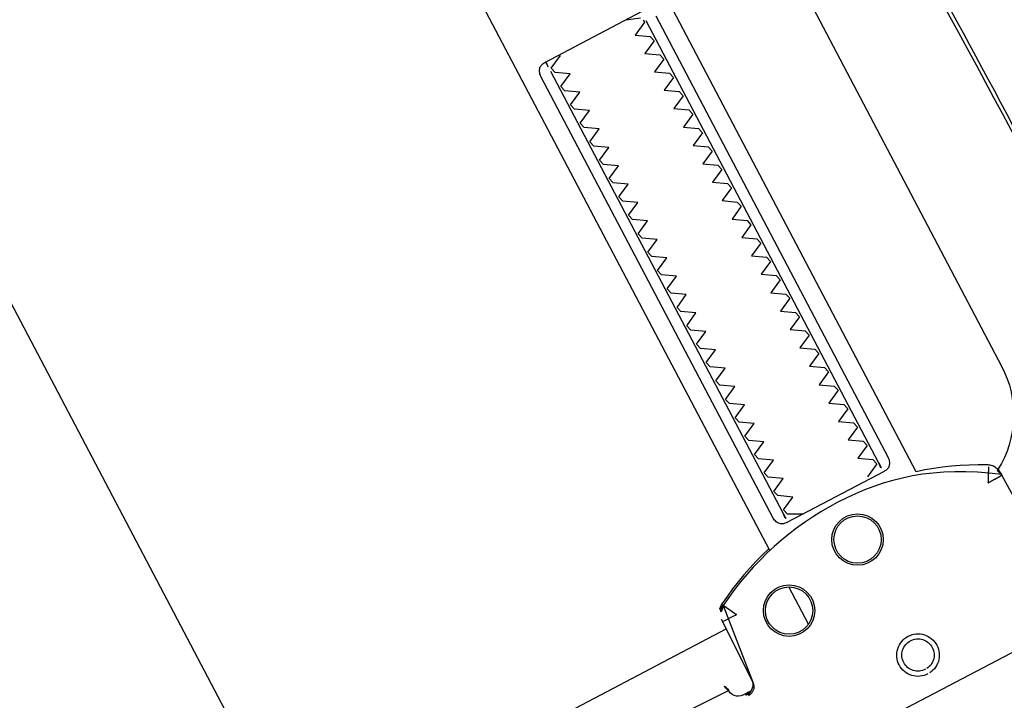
# Model space of a CAD drawing. Header units: metres. Extents: x 7408630 to 7411134, y 5569633 to 5570339.
# Tile 245 of 256: x 7410509.0939 to 7410509.1886, y 5569912.597 to 5569912.6625. Entities that reach past the tile are written whole.
import ezdxf
from ezdxf.enums import TextEntityAlignment as Align

# ---------------------------------------------------------------- set-up
doc = ezdxf.new("R2010")
doc.units = ezdxf.units.M
doc.header["$MEASUREMENT"] = 0
doc.layers.add('0-wypos-sanitarne', color=1, linetype='Continuous')
doc.layers.add('OPIS POM NOWE', color=140, linetype='Continuous', lineweight=5)
doc.layers.add('Opis_pom', color=9, linetype='Continuous', lineweight=18)
doc.styles.add('ARIAL', font='tahoma.ttf')

# ---------------------------------------------------------------- blocks, each defined once
blk = doc.blocks.new('99400_TOP')
for points in [[(-0.1983898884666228, 0.1645455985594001), (-0.1114795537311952, 0.1643710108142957)], [(-0.1647880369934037, 0.1486506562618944), (-0.164660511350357, 0.1552012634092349), (-0.1646448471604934, 0.1553591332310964), (-0.1646041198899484, 0.1555131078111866), (-0.1645396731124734, 0.1556586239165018), (-0.1644527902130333, 0.1557919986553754), (-0.1643460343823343, 0.1559099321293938), (-0.1642220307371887, 0.1560092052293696), (-0.1640844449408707, 0.1560873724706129), (-0.1639383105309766, 0.1561421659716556), (-0.1634844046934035, 0.1562238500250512), (-0.1638005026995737, 0.1562264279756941), (-0.1639513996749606, 0.1562276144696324)], [(-0.1719983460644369, 0.1529731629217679), (-0.1719983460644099, 0.1489248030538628)], [(0.1649285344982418, 0.1496802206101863), (-0.1647679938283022, 0.1496802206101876)], [(-0.1719983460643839, 0.1449742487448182), (-0.1719983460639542, 0.080358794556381)], [(-0.1862447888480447, 0.09435893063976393), (-0.186244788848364, 0.1423589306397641), (-0.1862393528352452, 0.1424736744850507), (-0.1862231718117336, 0.1425883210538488), (-0.1861964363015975, 0.1426995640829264), (-0.1861594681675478, 0.1428042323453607), (-0.1861137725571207, 0.1429001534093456), (-0.1860614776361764, 0.1429856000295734), (-0.1860041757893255, 0.143059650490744), (-0.1859406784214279, 0.143125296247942), (-0.1858713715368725, 0.1431828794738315), (-0.1857969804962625, 0.1432322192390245), (-0.1857182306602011, 0.1432731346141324), (-0.1856358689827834, 0.1433055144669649), (-0.1855508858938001, 0.1433297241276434), (-0.1854644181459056, 0.1433463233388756), (-0.1853776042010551, 0.1433558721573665), (-0.185291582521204, 0.1433589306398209), (-0.1747085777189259, 0.1433589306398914), (-0.174622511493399, 0.1433558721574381), (-0.1745356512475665, 0.1433463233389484), (-0.174449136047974, 0.1433297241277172), (-0.1743641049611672, 0.14330551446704), (-0.1742816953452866, 0.1432731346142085), (-0.174202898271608, 0.1432322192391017), (-0.1741284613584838, 0.1431828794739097), (-0.1740591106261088, 0.143125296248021), (-0.1739955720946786, 0.1430596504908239), (-0.173938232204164, 0.1429856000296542), (-0.1738859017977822, 0.1429001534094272), (-0.1738401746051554, 0.1428042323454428), (-0.1738031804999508, 0.1426995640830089), (-0.1737764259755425, 0.1425883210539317), (-0.173760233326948, 0.1424736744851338), (-0.1737547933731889, 0.1423589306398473), (-0.1737547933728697, 0.09435893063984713), (-0.1737602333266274, 0.09424418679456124), (-0.1737764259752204, 0.09412954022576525), (-0.1738031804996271, 0.094018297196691), (-0.1738401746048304, 0.0939136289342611), (-0.173885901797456, 0.09381770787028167), (-0.1739382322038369, 0.09373226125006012), (-0.1739955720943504, 0.09365821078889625), (-0.1740591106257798, 0.09359256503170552), (-0.1741284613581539, 0.09353498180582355), (-0.1742028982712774, 0.09348564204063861), (-0.1742816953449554, 0.09344472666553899), (-0.1743641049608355, 0.09341234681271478), (-0.174449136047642, 0.09338813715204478), (-0.1745356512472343, 0.09337153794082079), (-0.1746225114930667, 0.09336198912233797), (-0.1747085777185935, 0.09335893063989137), (-0.185291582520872, 0.09335893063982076)], [(-0.1851997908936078, 0.142358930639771), (-0.1851997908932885, 0.09435893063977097)], [(-0.1747997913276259, 0.09435893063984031), (-0.1747997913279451, 0.1423589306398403)], [(-0.1184726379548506, 0.0496799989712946), (-0.1184726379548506, 0.1396802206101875), (0.1115273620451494, 0.1396802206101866), (0.1115273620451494, 0.0496799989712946)]]:
    blk.add_lwpolyline(points)
for points in [[(-0.1641244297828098, 0.1560676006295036), (-0.1632375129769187, 0.1560658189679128), (-0.1630264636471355, 0.1560427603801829), (-0.1628247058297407, 0.1559755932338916), (-0.1626417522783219, 0.1558671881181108), (-0.1624858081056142, 0.1557226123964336), (-0.1623639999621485, 0.1555482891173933), (-0.1622817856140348, 0.1553521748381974), (-0.1622444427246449, 0.1551514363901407, 0.002298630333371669), (-0.162239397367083, 0.1550307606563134, 0.4045495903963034), (-0.1612418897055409, 0.1540618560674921), (-0.1114476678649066, 0.1539618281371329)], [(-0.1962293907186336, 0.1564445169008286), (-0.1958735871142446, 0.1563780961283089), (-0.1955493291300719, 0.1561689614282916), (-0.1953270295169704, 0.1558504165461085), (-0.1952327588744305, 0.1554960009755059), (-0.1951315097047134, 0.148940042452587), (-0.1951297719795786, 0.1488841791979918, 0.2653468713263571), (-0.1943525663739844, 0.1476160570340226, 0.1257108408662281), (-0.1799722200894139, 0.1439116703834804, 0.1257108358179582), (-0.1655771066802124, 0.147558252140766, 0.2695402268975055), (-0.1647941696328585, 0.1488467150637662), (-0.1646666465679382, 0.1553984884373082), (-0.1646377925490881, 0.1556180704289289), (-0.1645614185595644, 0.1558259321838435), (-0.1644411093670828, 0.1560118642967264), (-0.1642828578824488, 0.1561667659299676), (-0.1640943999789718, 0.1562830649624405), (-0.1638849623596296, 0.1563549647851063), (-0.1636772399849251, 0.1563790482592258)], [(-0.1599318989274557, 0.04967999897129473), (-0.1724831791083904, 0.04968022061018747, 0.4055189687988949), (-0.171998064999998, 0.05017999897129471), (-0.171998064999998, 0.05087999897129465, 0.414213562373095), (-0.172498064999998, 0.05137999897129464), (-0.187498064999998, 0.05137999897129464, 0.414213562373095), (-0.187998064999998, 0.05087999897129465), (-0.187998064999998, 0.05017999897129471, 0.4055189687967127), (-0.1875129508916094, 0.04968022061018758), (-0.18999847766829, 0.0496802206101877, -0.414213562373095), (-0.1999984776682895, 0.0596802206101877), (-0.1999984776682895, 0.1396802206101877, -0.2660007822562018), (-0.195061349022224, 0.1483038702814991)], [(-0.1951236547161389, 0.1486875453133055), (-0.1951065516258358, 0.1485035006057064), (-0.1950877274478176, 0.1484027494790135), (-0.1950613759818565, 0.1483024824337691), (-0.1950265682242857, 0.1482006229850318), (-0.1949829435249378, 0.1480980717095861), (-0.1949327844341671, 0.148000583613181), (-0.1948801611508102, 0.147913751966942), (-0.1948174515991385, 0.1478248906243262), (-0.1947473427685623, 0.1477395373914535), (-0.1946736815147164, 0.147662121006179), (-0.1945970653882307, 0.1475922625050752), (-0.1945138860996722, 0.1475262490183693), (-0.1944299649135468, 0.1474687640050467), (-0.1943397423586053, 0.1474156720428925), (-0.1935817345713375, 0.1470136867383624), (-0.1928125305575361, 0.1466335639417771), (-0.1920327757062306, 0.1462755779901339), (-0.1912431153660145, 0.1459400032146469), (-0.190444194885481, 0.1456271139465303), (-0.1896366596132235, 0.1453371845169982), (-0.1888211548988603, 0.1450704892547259), (-0.1879983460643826, 0.1448272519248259), (-0.1879983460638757, 0.06855893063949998, 0.414213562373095)], [(-0.1719983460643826, 0.144776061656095), (-0.1711654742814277, 0.1450166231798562), (-0.1703399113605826, 0.1452811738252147), (-0.1695223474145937, 0.1455694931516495), (-0.1687134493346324, 0.1458813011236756), (-0.1679138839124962, 0.1462163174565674), (-0.1671243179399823, 0.1465742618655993), (-0.1663454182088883, 0.1469548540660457), (-0.1655778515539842, 0.1473578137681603), (-0.1655709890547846, 0.1473615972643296, 0.2695461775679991), (-0.1647880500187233, 0.1486499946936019)], [(-0.1835254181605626, 0.09335893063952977, 0.1828355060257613), (-0.1836350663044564, 0.0934484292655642), (-0.1848524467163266, 0.09385575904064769, 0.05005514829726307)], [(-0.1849985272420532, 0.09411730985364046), (-0.1849985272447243, 0.09440021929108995, 0.05005512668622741), (-0.1848524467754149, 0.09466176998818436), (-0.1836350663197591, 0.0950690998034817, 0.71989698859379), (-0.1836350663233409, 0.09544842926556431), (-0.1848524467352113, 0.09585575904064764, 0.05005514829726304), (-0.1849985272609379, 0.09611730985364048), (-0.1849985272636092, 0.09640021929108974, 0.05005512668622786), (-0.1848524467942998, 0.09666176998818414), (-0.1836350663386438, 0.09706909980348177, 0.7198969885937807), (-0.1836350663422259, 0.09744842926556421), (-0.1848524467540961, 0.0978557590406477, 0.05005514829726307), (-0.1849985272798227, 0.09811730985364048), (-0.1849985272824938, 0.09840021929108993, 0.05005512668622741), (-0.1848524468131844, 0.09866176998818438), (-0.1836350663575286, 0.09906909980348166, 0.7198969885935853), (-0.1836350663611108, 0.0994484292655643), (-0.1848524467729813, 0.09985575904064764, 0.05005514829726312), (-0.1849985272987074, 0.1001173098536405), (-0.1849985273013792, 0.1004002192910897, 0.05005512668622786), (-0.1848524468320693, 0.1006617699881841), (-0.1836350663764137, 0.1010690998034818, 0.7198969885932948), (-0.1836350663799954, 0.1014484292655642), (-0.184852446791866, 0.1018557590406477, 0.05005514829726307), (-0.1849985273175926, 0.1021173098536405), (-0.1849985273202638, 0.1024002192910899, 0.05005512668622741), (-0.1848524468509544, 0.1026617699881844), (-0.1836350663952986, 0.1030690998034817, 0.71989698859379), (-0.1836350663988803, 0.1034484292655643), (-0.1848524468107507, 0.1038557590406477, 0.05005514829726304), (-0.1849985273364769, 0.1041173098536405), (-0.1849985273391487, 0.1044002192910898, 0.05005512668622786), (-0.1848524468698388, 0.1046617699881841), (-0.1836350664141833, 0.1050690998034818, 0.7198969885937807), (-0.1836350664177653, 0.1054484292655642), (-0.1848524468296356, 0.1058557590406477, 0.05005514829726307), (-0.1849985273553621, 0.1061173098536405), (-0.1849985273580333, 0.1064002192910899, 0.05005512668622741), (-0.1848524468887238, 0.1066617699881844), (-0.183635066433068, 0.1070690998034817, 0.7198969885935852), (-0.1836350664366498, 0.1074484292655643), (-0.1848524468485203, 0.1078557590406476, 0.05005514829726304), (-0.1849985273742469, 0.1081173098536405), (-0.1849985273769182, 0.1084002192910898, 0.05005512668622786), (-0.1848524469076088, 0.1086617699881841), (-0.1836350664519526, 0.1090690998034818, 0.7198969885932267), (-0.1836350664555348, 0.1094484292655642), (-0.184852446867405, 0.1098557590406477, 0.05005514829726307), (-0.1849985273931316, 0.1101173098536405), (-0.1849985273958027, 0.1104002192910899, 0.05005512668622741), (-0.1848524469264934, 0.1106617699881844), (-0.1836350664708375, 0.1110690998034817, 0.71989698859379), (-0.1836350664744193, 0.1114484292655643), (-0.1848524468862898, 0.1118557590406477, 0.05005514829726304), (-0.1849985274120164, 0.1121173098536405), (-0.1849985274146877, 0.1124002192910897, 0.05005512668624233), (-0.1848524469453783, 0.1126617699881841), (-0.1836350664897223, 0.1130690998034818, 0.7198969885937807), (-0.1836350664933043, 0.1134484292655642), (-0.1848524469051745, 0.1138557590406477, 0.05005514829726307), (-0.1849985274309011, 0.1141173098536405), (-0.1849985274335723, 0.1144002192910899, 0.05005512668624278), (-0.1848524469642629, 0.1146617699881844), (-0.183635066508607, 0.1150690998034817, 0.7198969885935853), (-0.1836350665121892, 0.1154484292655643), (-0.1848524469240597, 0.1158557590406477, 0.05005514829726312), (-0.1849985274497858, 0.1161173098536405), (-0.1849985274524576, 0.1164002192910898, 0.05005512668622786), (-0.1848524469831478, 0.1166617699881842), (-0.1836350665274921, 0.1170690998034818, 0.7198969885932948), (-0.1836350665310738, 0.1174484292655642), (-0.1848524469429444, 0.1178557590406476, 0.05005514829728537), (-0.1849985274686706, 0.1181173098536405), (-0.1849985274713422, 0.1184002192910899, 0.05005512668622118), (-0.1848524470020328, 0.1186617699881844), (-0.183635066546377, 0.1190690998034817, 0.71989698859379), (-0.1836350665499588, 0.1194484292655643), (-0.1848524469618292, 0.1198557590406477, 0.05005514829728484), (-0.1849985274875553, 0.1201173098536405), (-0.1849985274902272, 0.1204002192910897, 0.05005512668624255), (-0.1848524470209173, 0.1206617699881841), (-0.1836350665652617, 0.1210690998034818, 0.7198969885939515), (-0.1836350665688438, 0.1214484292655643), (-0.184852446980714, 0.1218557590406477, 0.05005514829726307), (-0.1849985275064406, 0.1221173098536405), (-0.1849985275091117, 0.1224002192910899, 0.05005512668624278), (-0.1848524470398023, 0.1226617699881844), (-0.1836350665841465, 0.1230690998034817, 0.7198969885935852), (-0.1836350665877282, 0.1234484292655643), (-0.1848524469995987, 0.1238557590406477, 0.05005514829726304), (-0.1849985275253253, 0.1241173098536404), (-0.1849985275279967, 0.1244002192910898, 0.05005512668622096), (-0.1848524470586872, 0.1246617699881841), (-0.1836350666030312, 0.1250690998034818, 0.7198969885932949), (-0.1836350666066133, 0.1254484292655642), (-0.1848524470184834, 0.1258557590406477, 0.05005514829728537), (-0.18499852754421, 0.1261173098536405), (-0.1849985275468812, 0.1264002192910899, 0.05005512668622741), (-0.1848524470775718, 0.1266617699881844), (-0.1836350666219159, 0.1270690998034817, 0.71989698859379), (-0.1836350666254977, 0.1274484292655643), (-0.1848524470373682, 0.1278557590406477, 0.05005514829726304), (-0.1849985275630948, 0.1281173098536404), (-0.1849985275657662, 0.1284002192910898, 0.05005512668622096), (-0.1848524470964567, 0.1286617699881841), (-0.1836350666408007, 0.1290690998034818, 0.7198969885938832), (-0.1836350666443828, 0.1294484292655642), (-0.1848524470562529, 0.1298557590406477, 0.05005514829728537), (-0.1849985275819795, 0.1301173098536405), (-0.1849985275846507, 0.13040021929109, 0.05005512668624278), (-0.1848524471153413, 0.1306617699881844), (-0.1836350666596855, 0.1310690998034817, 0.7198969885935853), (-0.1836350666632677, 0.1314484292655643), (-0.1848524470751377, 0.1318557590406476, 0.05005514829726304), (-0.1849985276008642, 0.1321173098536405), (-0.184998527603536, 0.1324002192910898, 0.05005512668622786), (-0.1848524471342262, 0.1326617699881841), (-0.1836350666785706, 0.1330690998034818, 0.7198969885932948), (-0.1836350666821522, 0.1334484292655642), (-0.1848524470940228, 0.1338557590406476, 0.05005514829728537), (-0.184998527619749, 0.1341173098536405), (-0.1849985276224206, 0.1344002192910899, 0.05005512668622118), (-0.1848524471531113, 0.1346617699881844), (-0.1836350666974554, 0.1350690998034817, 0.7198969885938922), (-0.1836350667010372, 0.1354484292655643), (-0.1848524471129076, 0.1358557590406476, 0.05005514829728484), (-0.1849985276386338, 0.1361173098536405), (-0.1849985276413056, 0.1364002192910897, 0.05005512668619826), (-0.1848524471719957, 0.1366617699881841), (-0.1836350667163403, 0.1370690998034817, 0.7198969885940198), (-0.1836350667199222, 0.1374484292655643), (-0.1848524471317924, 0.1378557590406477, 0.05005514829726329), (-0.184998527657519, 0.1381173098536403), (-0.1849985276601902, 0.1384002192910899, 0.05005512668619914), (-0.1848524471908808, 0.1386617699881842), (-0.1836350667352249, 0.1390690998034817, 0.7198969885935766), (-0.1836350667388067, 0.1394484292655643), (-0.1848524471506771, 0.1398557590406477, 0.05005514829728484), (-0.1849985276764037, 0.1401173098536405), (-0.1849985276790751, 0.1404002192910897, 0.05005512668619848), (-0.1848524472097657, 0.140661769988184), (-0.1836350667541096, 0.1410690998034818, 0.7198969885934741), (-0.1836350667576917, 0.1414484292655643), (-0.1848524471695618, 0.1418557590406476, 0.05005514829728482), (-0.1849985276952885, 0.1421173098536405), (-0.1849985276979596, 0.1424002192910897, 0.05005512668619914), (-0.1848524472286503, 0.1426617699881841), (-0.1836350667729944, 0.1430690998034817, 0.4745941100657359), (-0.1835254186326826, 0.1433589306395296)], [(-0.1764716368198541, 0.1433589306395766, 0.4745939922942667), (-0.1763619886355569, 0.1430690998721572), (-0.1751446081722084, 0.1426617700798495, 0.05005512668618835), (-0.1749985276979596, 0.1424002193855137), (-0.1749985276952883, 0.1421173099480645, 0.05005514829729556), (-0.1751446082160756, 0.1418557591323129), (-0.1763619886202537, 0.1414484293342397, 0.7198969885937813), (-0.176361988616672, 0.1410690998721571), (-0.1751446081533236, 0.1406617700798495, 0.05005512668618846), (-0.1749985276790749, 0.1404002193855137), (-0.1749985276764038, 0.1401173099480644, 0.05005514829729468), (-0.1751446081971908, 0.1398557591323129), (-0.1763619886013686, 0.1394484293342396, 0.71989698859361), (-0.1763619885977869, 0.1390690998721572), (-0.1751446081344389, 0.1386617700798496, 0.05005512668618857), (-0.1749985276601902, 0.1384002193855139), (-0.1749985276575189, 0.1381173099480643, 0.05005514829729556), (-0.1751446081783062, 0.1378557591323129), (-0.1763619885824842, 0.1374484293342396, 0.719896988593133), (-0.1763619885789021, 0.1370690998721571), (-0.1751446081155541, 0.1366617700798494, 0.05005512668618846), (-0.1749985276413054, 0.1364002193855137), (-0.1749985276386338, 0.1361173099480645, 0.05005514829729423), (-0.1751446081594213, 0.1358557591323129), (-0.1763619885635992, 0.1354484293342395, 0.7198969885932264), (-0.1763619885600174, 0.1350690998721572), (-0.1751446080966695, 0.1346617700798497, 0.05005512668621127), (-0.1749985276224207, 0.1344002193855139), (-0.174998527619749, 0.1341173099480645, 0.05005514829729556), (-0.1751446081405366, 0.1338557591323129), (-0.1763619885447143, 0.1334484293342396, 0.7198969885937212), (-0.1763619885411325, 0.1330690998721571), (-0.1751446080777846, 0.1326617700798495, 0.05005512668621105), (-0.1749985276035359, 0.1324002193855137), (-0.1749985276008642, 0.1321173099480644, 0.05005514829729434), (-0.1751446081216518, 0.131855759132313), (-0.1763619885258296, 0.1314484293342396, 0.7198969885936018), (-0.1763619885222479, 0.1310690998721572), (-0.1751446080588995, 0.1306617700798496, 0.0500551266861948), (-0.1749985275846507, 0.1304002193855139), (-0.1749985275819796, 0.1301173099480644, 0.05005514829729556), (-0.1751446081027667, 0.129855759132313), (-0.1763619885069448, 0.1294484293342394, 0.7198969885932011), (-0.1763619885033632, 0.1290690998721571), (-0.1751446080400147, 0.1286617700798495, 0.05005512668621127), (-0.1749985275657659, 0.1284002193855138), (-0.1749985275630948, 0.1281173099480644, 0.05005514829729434), (-0.1751446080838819, 0.127855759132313), (-0.1763619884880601, 0.1274484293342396, 0.7198969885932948), (-0.1763619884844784, 0.1270690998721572), (-0.1751446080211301, 0.1266617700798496, 0.05005512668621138), (-0.1749985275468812, 0.1264002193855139), (-0.17499852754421, 0.1261173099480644, 0.05005514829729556), (-0.1751446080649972, 0.125855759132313), (-0.1763619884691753, 0.1254484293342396, 0.7198969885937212), (-0.1763619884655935, 0.1250690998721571), (-0.1751446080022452, 0.1246617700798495, 0.05005512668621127), (-0.1749985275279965, 0.1244002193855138), (-0.1749985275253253, 0.1241173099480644, 0.05005514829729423), (-0.1751446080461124, 0.1238557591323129), (-0.1763619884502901, 0.1234484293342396, 0.7198969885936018), (-0.1763619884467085, 0.1230690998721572), (-0.1751446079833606, 0.1226617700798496, 0.0500551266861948), (-0.1749985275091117, 0.1224002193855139), (-0.1749985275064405, 0.1221173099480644, 0.05005514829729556), (-0.1751446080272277, 0.1218557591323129), (-0.1763619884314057, 0.1214484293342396, 0.719896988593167), (-0.1763619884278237, 0.1210690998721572), (-0.1751446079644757, 0.1206617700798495, 0.0500551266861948), (-0.174998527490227, 0.1204002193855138), (-0.1749985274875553, 0.1201173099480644, 0.05005514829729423), (-0.1751446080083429, 0.1198557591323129), (-0.1763619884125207, 0.1194484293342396, 0.7198969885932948), (-0.176361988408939, 0.1190690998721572), (-0.1751446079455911, 0.1186617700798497, 0.05005512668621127), (-0.1749985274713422, 0.1184002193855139), (-0.1749985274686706, 0.1181173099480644, 0.05005514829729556), (-0.1751446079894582, 0.1178557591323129), (-0.1763619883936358, 0.1174484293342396, 0.7198969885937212), (-0.1763619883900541, 0.1170690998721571), (-0.1751446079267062, 0.1166617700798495, 0.05005512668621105), (-0.1749985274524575, 0.1164002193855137), (-0.1749985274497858, 0.1161173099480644, 0.05005514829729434), (-0.1751446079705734, 0.1158557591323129), (-0.1763619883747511, 0.1154484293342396, 0.7198969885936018), (-0.1763619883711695, 0.1150690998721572), (-0.1751446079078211, 0.1146617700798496, 0.0500551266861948), (-0.1749985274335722, 0.1144002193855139), (-0.1749985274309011, 0.1141173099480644, 0.05005514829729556), (-0.1751446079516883, 0.1138557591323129), (-0.1763619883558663, 0.1134484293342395, 0.7198969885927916), (-0.1763619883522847, 0.1130690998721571), (-0.1751446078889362, 0.1126617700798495, 0.0500551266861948), (-0.1749985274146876, 0.1124002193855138), (-0.1749985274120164, 0.1121173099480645, 0.05005514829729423), (-0.1751446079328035, 0.1118557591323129), (-0.1763619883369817, 0.1114484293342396, 0.7198969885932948), (-0.1763619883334, 0.1110690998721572), (-0.1751446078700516, 0.1106617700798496, 0.05005512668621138), (-0.1749985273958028, 0.1104002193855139), (-0.1749985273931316, 0.1101173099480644, 0.05005514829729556), (-0.1751446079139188, 0.1098557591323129), (-0.1763619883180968, 0.1094484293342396, 0.719896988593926), (-0.1763619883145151, 0.1090690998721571), (-0.1751446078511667, 0.1086617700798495, 0.05005512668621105), (-0.174998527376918, 0.1084002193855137), (-0.1749985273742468, 0.1081173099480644, 0.05005514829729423), (-0.1751446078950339, 0.1078557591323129), (-0.1763619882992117, 0.1074484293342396, 0.7198969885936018), (-0.17636198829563, 0.1070690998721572), (-0.1751446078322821, 0.1066617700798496, 0.0500551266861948), (-0.1749985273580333, 0.1064002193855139), (-0.1749985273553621, 0.1061173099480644, 0.05005514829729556), (-0.1751446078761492, 0.1058557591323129), (-0.1763619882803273, 0.1054484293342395, 0.7198969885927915), (-0.1763619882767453, 0.1050690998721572), (-0.1751446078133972, 0.1046617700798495, 0.0500551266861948), (-0.1749985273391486, 0.1044002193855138), (-0.1749985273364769, 0.1041173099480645, 0.05005514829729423), (-0.1751446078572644, 0.1038557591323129), (-0.1763619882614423, 0.1034484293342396, 0.7198969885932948), (-0.1763619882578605, 0.1030690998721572), (-0.1751446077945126, 0.1026617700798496, 0.05005512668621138), (-0.1749985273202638, 0.1024002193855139), (-0.1749985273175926, 0.1021173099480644, 0.05005514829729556), (-0.1751446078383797, 0.1018557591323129), (-0.1763619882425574, 0.1014484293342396, 0.7198969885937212), (-0.1763619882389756, 0.101069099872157), (-0.1751446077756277, 0.1006617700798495, 0.05005512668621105), (-0.174998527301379, 0.1004002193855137), (-0.1749985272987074, 0.1001173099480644, 0.05005514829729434), (-0.1751446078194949, 0.09985575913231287), (-0.1763619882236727, 0.09944842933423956, 0.7198969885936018), (-0.1763619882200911, 0.09906909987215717), (-0.1751446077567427, 0.09866177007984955, 0.0500551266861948), (-0.1749985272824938, 0.09840021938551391), (-0.1749985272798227, 0.09811730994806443, 0.05005514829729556), (-0.1751446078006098, 0.09785575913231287), (-0.1763619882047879, 0.09744842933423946, 0.7198969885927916), (-0.1763619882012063, 0.09706909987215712), (-0.1751446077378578, 0.09666177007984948, 0.0500551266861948), (-0.1749985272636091, 0.0964002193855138), (-0.1749985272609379, 0.09611730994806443, 0.05005514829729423), (-0.1751446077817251, 0.09585575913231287), (-0.1763619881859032, 0.09544842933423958, 0.7198969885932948), (-0.1763619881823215, 0.09506909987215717), (-0.1751446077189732, 0.09466177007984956, 0.05005512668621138), (-0.1749985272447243, 0.09440021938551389), (-0.1749985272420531, 0.09411730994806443, 0.05005514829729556), (-0.1751446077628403, 0.09385575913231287), (-0.1763619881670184, 0.0934484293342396, 0.1828356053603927), (-0.1764716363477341, 0.0933589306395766)]]:
    blk.add_lwpolyline(points, format="xyb")
for points in [[(-0.1799379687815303, 0.1625587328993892), (-0.1797373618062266, 0.1625484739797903), (-0.1795386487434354, 0.162518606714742), (-0.1793437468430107, 0.1624693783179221), (-0.1791545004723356, 0.1624012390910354), (-0.1789728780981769, 0.1623148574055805), (-0.1788009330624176, 0.1622113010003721), (-0.1786399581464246, 0.1620914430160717), (-0.1784912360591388, 0.1619561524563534), (-0.1783564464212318, 0.1618068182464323), (-0.1782371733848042, 0.1616453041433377), (-0.1781342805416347, 0.1614729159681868), (-0.1780486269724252, 0.161290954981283), (-0.1779812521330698, 0.1611014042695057), (-0.1779328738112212, 0.1609065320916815), (-0.1779037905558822, 0.1607078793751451), (-0.1778943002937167, 0.1605069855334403), (-0.1779045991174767, 0.160306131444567), (-0.1779344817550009, 0.1601075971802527), (-0.1779836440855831, 0.1599129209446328), (-0.178051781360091, 0.159723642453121), (-0.1781381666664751, 0.1595420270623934), (-0.1782417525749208, 0.1593700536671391), (-0.1783616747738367, 0.159209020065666), (-0.1784970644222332, 0.1590602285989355), (-0.1786463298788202, 0.1589255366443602), (-0.1788077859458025, 0.1588063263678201), (-0.1789801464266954, 0.1587034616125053), (-0.1791621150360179, 0.1586178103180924), (-0.1793516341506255, 0.1585504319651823), (-0.1795467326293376, 0.1585019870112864), (-0.1797455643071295, 0.158472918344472), (-0.1799462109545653, 0.1584634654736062), (-0.1801468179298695, 0.1584737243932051), (-0.1803455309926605, 0.1585035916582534), (-0.1805404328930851, 0.1585528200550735), (-0.1807296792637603, 0.1586209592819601), (-0.1809113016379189, 0.1587073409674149), (-0.1810832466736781, 0.1588108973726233), (-0.1812442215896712, 0.1589307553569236), (-0.1813929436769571, 0.1590660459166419), (-0.181527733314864, 0.159215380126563), (-0.1816470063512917, 0.1593768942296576), (-0.1817498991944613, 0.1595492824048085), (-0.1818355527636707, 0.1597312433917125), (-0.1819029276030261, 0.1599207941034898), (-0.1819513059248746, 0.1601156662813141), (-0.1819803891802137, 0.1603143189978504), (-0.1819898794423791, 0.1605152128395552), (-0.181979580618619, 0.1607160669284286), (-0.1819496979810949, 0.160914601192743), (-0.1819005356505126, 0.161109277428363), (-0.1818323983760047, 0.161298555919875), (-0.1817460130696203, 0.1614801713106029), (-0.1816424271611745, 0.1616521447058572), (-0.1815225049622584, 0.1618131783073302), (-0.1813871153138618, 0.1619619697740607), (-0.181237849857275, 0.1620966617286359), (-0.1810763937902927, 0.1622158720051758), (-0.1809040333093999, 0.1623187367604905), (-0.1807220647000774, 0.1624043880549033), (-0.1805325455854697, 0.1624717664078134), (-0.1803374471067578, 0.1625202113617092), (-0.1801386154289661, 0.1625492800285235)], [(-0.1799388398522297, 0.1620544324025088), (-0.1797869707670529, 0.1620466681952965), (-0.1796367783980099, 0.1620240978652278), (-0.179489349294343, 0.1619868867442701), (-0.1793462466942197, 0.1619353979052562), (-0.1792090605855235, 0.1618702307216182), (-0.1790787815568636, 0.1617918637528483), (-0.1789566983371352, 0.1617010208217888), (-0.1788441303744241, 0.1615986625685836), (-0.1787421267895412, 0.1614857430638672), (-0.1786517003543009, 0.161363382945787), (-0.1785736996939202, 0.1612327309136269), (-0.1785088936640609, 0.1610950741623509), (-0.1784578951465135, 0.1609517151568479), (-0.1784212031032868, 0.1608040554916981), (-0.1783991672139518, 0.1606535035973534), (-0.1783920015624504, 0.1605015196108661), (-0.1783997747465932, 0.1603495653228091), (-0.1784224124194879, 0.1601991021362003), (-0.1784596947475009, 0.1600515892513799), (-0.1785112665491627, 0.1599084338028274), (-0.1785766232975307, 0.1597710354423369), (-0.1786551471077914, 0.1596406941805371), (-0.1787460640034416, 0.1595186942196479), (-0.1788485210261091, 0.1594061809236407), (-0.1789615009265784, 0.1593042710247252), (-0.1790839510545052, 0.1592139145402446), (-0.1792145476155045, 0.1591360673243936), (-0.1793519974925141, 0.1590714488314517), (-0.1794953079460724, 0.1590205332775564), (-0.1796428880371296, 0.1589839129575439), (-0.1797931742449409, 0.1589619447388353), (-0.1799450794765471, 0.1589547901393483), (-0.1800969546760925, 0.1589625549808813), (-0.1802471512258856, 0.1589851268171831), (-0.1803945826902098, 0.1590223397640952), (-0.1805376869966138, 0.1590738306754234), (-0.1806748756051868, 0.1591390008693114), (-0.1808051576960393, 0.1592173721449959), (-0.1809272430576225, 0.1593082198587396), (-0.1810398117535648, 0.1594105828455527), (-0.1811418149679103, 0.1595235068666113), (-0.1812322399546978, 0.1596458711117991), (-0.1813102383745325, 0.1597765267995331), (-0.1813750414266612, 0.1599141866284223), (-0.1814260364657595, 0.160057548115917), (-0.1814627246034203, 0.1602052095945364), (-0.1814847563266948, 0.1603557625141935), (-0.181491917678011, 0.1605077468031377), (-0.1814841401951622, 0.1606597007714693), (-0.1814614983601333, 0.1608101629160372), (-0.1814242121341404, 0.160957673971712), (-0.1813726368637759, 0.1611008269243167), (-0.1813072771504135, 0.1612382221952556), (-0.1812287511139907, 0.161368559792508), (-0.181137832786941, 0.1614905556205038), (-0.1810353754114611, 0.1616030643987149), (-0.1809223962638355, 0.1617049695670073), (-0.1807999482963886, 0.1617953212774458), (-0.1806693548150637, 0.1618731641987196), (-0.1805319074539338, 0.1619377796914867), (-0.1803885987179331, 0.1619886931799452), (-0.18024102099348, 0.1620253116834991), (-0.180090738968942, 0.1620472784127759)]]:
    blk.add_lwpolyline(points, close=True)
for points in [[(-0.1943539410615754, 0.1476602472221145), (-0.1943517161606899, 0.147659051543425), (-0.1943497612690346, 0.1476580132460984), (-0.1943480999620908, 0.1476571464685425), (-0.1943467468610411, 0.1476564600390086), (-0.1943457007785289, 0.1476559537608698), (-0.1943449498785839, 0.147655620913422), (-0.194344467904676, 0.1476554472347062), (-0.1943442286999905, 0.1476554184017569), (-0.194344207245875, 0.1476555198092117), (-0.194344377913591, 0.1476557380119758), (-0.1943451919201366, 0.1476564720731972), (-0.194346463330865, 0.1476575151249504), (-0.1943479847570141, 0.1476587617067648), (-0.1943509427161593, 0.1476614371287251), (-0.1943519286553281, 0.1476625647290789), (-0.1943525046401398, 0.1476634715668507), (-0.1943527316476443, 0.1476642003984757), (-0.1943526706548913, 0.1476647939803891), (-0.1943519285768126, 0.1476657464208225), (-0.1943507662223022, 0.1476666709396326), (-0.194349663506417, 0.1476679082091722), (-0.1943487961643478, 0.1476696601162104), (-0.1943479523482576, 0.1476718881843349), (-0.1943469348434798, 0.1476744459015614), (-0.194345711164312, 0.1476771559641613), (-0.1943442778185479, 0.147680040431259), (-0.1943426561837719, 0.1476831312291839), (-0.194340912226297, 0.1476864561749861), (-0.1943390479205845, 0.147690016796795), (-0.1943349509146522, 0.1476978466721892), (-0.1943327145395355, 0.1477021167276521), (-0.1943303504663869, 0.1477066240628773), (-0.194327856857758, 0.1477113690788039), (-0.1943252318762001, 0.1477163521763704), (-0.1943224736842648, 0.147721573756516), (-0.1943195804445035, 0.1477270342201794), (-0.1943165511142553, 0.1477327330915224), (-0.1943133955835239, 0.1477386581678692), (-0.1943101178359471, 0.1477448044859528), (-0.1943067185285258, 0.1477511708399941), (-0.1943031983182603, 0.1477577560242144), (-0.1942995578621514, 0.1477645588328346), (-0.1942957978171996, 0.1477715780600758), (-0.1942919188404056, 0.1477788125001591), (-0.1942879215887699, 0.1477862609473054), (-0.1942838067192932, 0.1477939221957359), (-0.194279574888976, 0.1478017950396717), (-0.1942752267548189, 0.1478098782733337), (-0.1942707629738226, 0.1478181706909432), (-0.1942661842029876, 0.147826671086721), (-0.1942614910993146, 0.1478353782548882), (-0.1942566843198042, 0.1478442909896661), (-0.1942517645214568, 0.1478534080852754), (-0.1942467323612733, 0.1478627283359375), (-0.1942415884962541, 0.1478722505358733), (-0.1942363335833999, 0.1478819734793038), (-0.1942309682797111, 0.1478918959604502), (-0.1942254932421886, 0.1479020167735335), (-0.1942199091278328, 0.1479123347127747), (-0.1942142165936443, 0.1479228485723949), (-0.1942084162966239, 0.1479335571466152), (-0.1942025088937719, 0.1479444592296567), (-0.1941964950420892, 0.1479555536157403), (-0.1941903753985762, 0.1479668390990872), (-0.1941841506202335, 0.1479783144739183), (-0.1941778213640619, 0.1479899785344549), (-0.1941713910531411, 0.148001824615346), (-0.1941648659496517, 0.1480138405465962), (-0.194158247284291, 0.1480260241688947), (-0.1941515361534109, 0.1480383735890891), (-0.1941378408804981, 0.1480635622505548), (-0.1941237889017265, 0.1480893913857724), (-0.1941093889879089, 0.148115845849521), (-0.1940946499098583, 0.1481429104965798), (-0.1940795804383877, 0.1481705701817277), (-0.1940641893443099, 0.148198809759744), (-0.194048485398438, 0.1482276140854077), (-0.1939481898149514, 0.1484114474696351), (-0.1939306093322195, 0.1484437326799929), (-0.193894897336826, 0.1485094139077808), (-0.1938767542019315, 0.1485427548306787), (-0.1938584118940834, 0.1485763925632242), (-0.1938398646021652, 0.1486102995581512), (-0.1938211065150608, 0.1486444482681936), (-0.1938021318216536, 0.1486788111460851), (-0.1937829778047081, 0.1487133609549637), (-0.1937637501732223, 0.1487482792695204), (-0.1937540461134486, 0.1487660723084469), (-0.1937490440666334, 0.1487751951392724), (-0.1937439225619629, 0.1487844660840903), (-0.1937332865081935, 0.1488034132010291), (-0.1937277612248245, 0.148813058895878), (-0.1937223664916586, 0.1488223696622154), (-0.1937172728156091, 0.1488311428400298), (-0.1937125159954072, 0.1488394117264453), (-0.1937081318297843, 0.1488472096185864), (-0.1937041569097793, 0.1488545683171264), (-0.1937023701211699, 0.1488580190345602), (-0.1937007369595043, 0.1488612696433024), (-0.1936992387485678, 0.1488643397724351), (-0.1936978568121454, 0.1488672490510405), (-0.1936953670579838, 0.1488726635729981), (-0.1936931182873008, 0.1488776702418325), (-0.1936887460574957, 0.1488870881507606), (-0.1936863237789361, 0.1488918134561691), (-0.193683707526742, 0.1488964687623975), (-0.1936809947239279, 0.148900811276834), (-0.1936781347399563, 0.1489048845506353), (-0.193675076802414, 0.1489087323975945), (-0.1936717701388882, 0.1489123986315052), (-0.1936682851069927, 0.1489158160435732), (-0.1936647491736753, 0.1489189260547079), (-0.1936575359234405, 0.1489245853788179), (-0.193650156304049, 0.1489301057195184), (-0.1936464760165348, 0.1489330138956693), (-0.1936428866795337, 0.1489361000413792), (-0.1936394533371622, 0.1489394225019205), (-0.1936362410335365, 0.1489430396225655), (-0.1936333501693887, 0.148946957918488), (-0.1936308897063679, 0.1489511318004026), (-0.193628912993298, 0.1489555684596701), (-0.1936274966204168, 0.1489601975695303), (-0.1936266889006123, 0.1489649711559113), (-0.1936265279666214, 0.1489698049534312), (-0.193627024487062, 0.1489745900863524), (-0.1936281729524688, 0.1489792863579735), (-0.1936299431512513, 0.1489838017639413), (-0.1936322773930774, 0.1489880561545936), (-0.1936339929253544, 0.1489905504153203), (-0.1936358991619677, 0.1489928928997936), (-0.1936379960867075, 0.1489950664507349), (-0.1936402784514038, 0.1489970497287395), (-0.1936427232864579, 0.148998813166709), (-0.1936453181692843, 0.1490003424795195), (-0.1936466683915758, 0.1490010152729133), (-0.1936480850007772, 0.1490016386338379), (-0.1936496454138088, 0.1490022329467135), (-0.1936513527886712, 0.1490027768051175), (-0.193653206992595, 0.1490032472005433), (-0.1936552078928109, 0.1490036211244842), (-0.1936573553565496, 0.1490038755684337), (-0.1936596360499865, 0.1490039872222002), (-0.1936619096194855, 0.1490039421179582), (-0.1936641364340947, 0.1490037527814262), (-0.1936663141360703, 0.1490034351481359), (-0.1936684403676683, 0.149003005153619), (-0.1936705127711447, 0.1490024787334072), (-0.1936725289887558, 0.1490018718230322), (-0.1936764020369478, 0.1490004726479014), (-0.1936801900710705, 0.1489988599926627), (-0.1936839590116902, 0.1489970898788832), (-0.1936877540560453, 0.148995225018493), (-0.1936916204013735, 0.1489933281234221), (-0.193695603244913, 0.1489914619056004), (-0.1936997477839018, 0.1489896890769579), (-0.1937040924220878, 0.1489880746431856), (-0.1937062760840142, 0.148987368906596), (-0.1937084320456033, 0.148986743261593), (-0.193712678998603, 0.1489857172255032), (-0.1937168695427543, 0.148984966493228), (-0.1937210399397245, 0.1489844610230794), (-0.193725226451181, 0.1489841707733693), (-0.193729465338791, 0.1489840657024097), (-0.1937337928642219, 0.1489841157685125), (-0.1937382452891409, 0.1489842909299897), (-0.1937428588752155, 0.1489845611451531), (-0.193747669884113, 0.1489848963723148), (-0.1937527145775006, 0.1489852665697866), (-0.1937580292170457, 0.1489856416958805), (-0.1937607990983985, 0.1489858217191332), (-0.1937636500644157, 0.1489859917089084), (-0.1937665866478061, 0.1489861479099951), (-0.1937696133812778, 0.1489862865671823), (-0.1937727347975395, 0.148986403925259), (-0.1937759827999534, 0.1489864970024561), (-0.1937777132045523, 0.1489865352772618), (-0.1937795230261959, 0.1489865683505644), (-0.1937814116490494, 0.1489865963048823), (-0.1937833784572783, 0.148986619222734), (-0.1937854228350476, 0.148986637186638), (-0.1937875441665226, 0.1489866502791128), (-0.1937920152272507, 0.1489866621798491), (-0.1937967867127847, 0.1489866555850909), (-0.1938018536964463, 0.1489866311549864), (-0.1938072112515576, 0.1489865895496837), (-0.1938128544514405, 0.1489865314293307), (-0.1938187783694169, 0.1489864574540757), (-0.1938249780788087, 0.1489863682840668), (-0.193831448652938, 0.1489862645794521), (-0.1938381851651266, 0.1489861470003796), (-0.1938451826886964, 0.1489860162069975), (-0.1938524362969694, 0.148985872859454), (-0.1938599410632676, 0.1489857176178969), (-0.1938676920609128, 0.1489855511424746), (-0.193875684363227, 0.1489853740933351), (-0.1938839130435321, 0.1489851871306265), (-0.1938923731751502, 0.1489849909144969), (-0.193901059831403, 0.1489847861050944), (-0.1939099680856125, 0.1489845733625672), (-0.1939190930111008, 0.1489843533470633), (-0.1939677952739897, 0.1489831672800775), (-0.1939781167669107, 0.1489829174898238), (-0.1939886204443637, 0.1489826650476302), (-0.1939993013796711, 0.1489824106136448), (-0.1940101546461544, 0.1489821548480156), (-0.1940211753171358, 0.1489818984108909), (-0.1940323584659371, 0.1489816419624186), (-0.1940436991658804, 0.1489813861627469), (-0.1940551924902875, 0.148981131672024), (-0.1940668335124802, 0.1489808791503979), (-0.1940786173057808, 0.1489806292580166), (-0.194090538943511, 0.1489803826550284), (-0.1941025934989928, 0.1489801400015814), (-0.1941147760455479, 0.1489799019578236), (-0.1941640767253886, 0.1489789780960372), (-0.1941885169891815, 0.1489785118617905), (-0.1942127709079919, 0.1489780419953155), (-0.194236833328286, 0.1489775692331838), (-0.1942606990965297, 0.1489770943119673), (-0.1942843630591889, 0.1489766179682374), (-0.1943078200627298, 0.1489761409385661), (-0.1943310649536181, 0.1489756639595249), (-0.1943540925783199, 0.1489751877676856), (-0.1943768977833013, 0.1489747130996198), (-0.1945507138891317, 0.1489710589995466), (-0.1945712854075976, 0.1489706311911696), (-0.1945915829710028, 0.148970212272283), (-0.1946116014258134, 0.1489698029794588), (-0.194631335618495, 0.1489694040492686), (-0.1946410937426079, 0.1489692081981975), (-0.194650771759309, 0.1489690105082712), (-0.1946603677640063, 0.148968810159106), (-0.194669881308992, 0.1489686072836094), (-0.194679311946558, 0.1489684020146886), (-0.1946886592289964, 0.148968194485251), (-0.1946979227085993, 0.1489679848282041), (-0.1947071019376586, 0.1489677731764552), (-0.1947161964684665, 0.1489675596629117), (-0.194725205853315, 0.148967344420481), (-0.1947341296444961, 0.1489671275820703), (-0.1947429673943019, 0.1489669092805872), (-0.1947517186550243, 0.148966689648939), (-0.1947603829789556, 0.148966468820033), (-0.1947689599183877, 0.1489662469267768), (-0.1947774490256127, 0.1489660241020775), (-0.1947858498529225, 0.1489658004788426), (-0.1947941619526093, 0.1489655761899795), (-0.1948023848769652, 0.1489653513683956), (-0.1948105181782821, 0.1489651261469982), (-0.194818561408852, 0.1489649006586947), (-0.1948265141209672, 0.1489646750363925), (-0.1948343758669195, 0.148964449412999), (-0.194842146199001, 0.1489642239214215), (-0.1948498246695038, 0.1489639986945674), (-0.19485741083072, 0.1489637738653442), (-0.1948649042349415, 0.1489635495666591), (-0.1948723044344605, 0.1489633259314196), (-0.1948796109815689, 0.148963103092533), (-0.1948868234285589, 0.1489628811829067), (-0.1948939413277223, 0.1489626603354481), (-0.1949009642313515, 0.1489624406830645), (-0.1949078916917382, 0.1489622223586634), (-0.1949147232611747, 0.1489620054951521), (-0.1949214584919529, 0.1489617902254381), (-0.1949280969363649, 0.1489615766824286), (-0.1949346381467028, 0.148961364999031), (-0.1949410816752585, 0.1489611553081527), (-0.1949474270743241, 0.1489609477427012), (-0.1949536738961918, 0.1489607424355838), (-0.1949598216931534, 0.1489605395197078), (-0.1949658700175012, 0.1489603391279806), (-0.1949834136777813, 0.148959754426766), (-0.1949890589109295, 0.1489595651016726), (-0.1949945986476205, 0.1489593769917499), (-0.1950000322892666, 0.1489591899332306), (-0.1950053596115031, 0.1489590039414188), (-0.1950105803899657, 0.1489588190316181), (-0.1950156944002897, 0.1489586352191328), (-0.1950207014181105, 0.1489584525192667), (-0.1950256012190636, 0.1489582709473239), (-0.1950303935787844, 0.1489580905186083), (-0.1950350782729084, 0.1489579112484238), (-0.1950396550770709, 0.1489577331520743), (-0.1950441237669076, 0.148957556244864), (-0.1950484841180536, 0.1489573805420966), (-0.1950527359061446, 0.1489572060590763), (-0.1950568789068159, 0.1489570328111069), (-0.195060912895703, 0.1489568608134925), (-0.1950648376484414, 0.1489566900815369), (-0.1950686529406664, 0.1489565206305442), (-0.1950723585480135, 0.1489563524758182), (-0.1950759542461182, 0.1489561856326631), (-0.1950794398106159, 0.1489560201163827), (-0.195082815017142, 0.1489558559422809), (-0.19508607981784, 0.1489556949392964), (-0.1950892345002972, 0.1489555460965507), (-0.1950922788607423, 0.1489554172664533), (-0.1950952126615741, 0.1489553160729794), (-0.1950980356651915, 0.1489552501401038), (-0.1951007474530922, 0.1489552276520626), (-0.1951033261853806, 0.148955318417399), (-0.1951057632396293, 0.1489555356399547), (-0.1951080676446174, 0.148955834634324), (-0.1951102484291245, 0.1489561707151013), (-0.19511231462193, 0.1489564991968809), (-0.1951142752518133, 0.1489567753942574), (-0.1951161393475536, 0.1489569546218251), (-0.1951179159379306, 0.1489569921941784), (-0.1951196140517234, 0.1489568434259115), (-0.1951212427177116, 0.1489564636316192), (-0.1951228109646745, 0.1489558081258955), (-0.195123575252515, 0.1489553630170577), (-0.1951243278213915, 0.148954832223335), (-0.1951250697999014, 0.1489542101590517), (-0.1951257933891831, 0.1489535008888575), (-0.1951270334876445, 0.1489520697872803), (-0.1951275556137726, 0.1489514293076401), (-0.1951280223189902, 0.1489508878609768), (-0.1951284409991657, 0.1489504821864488), (-0.1951288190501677, 0.1489502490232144), (-0.1951291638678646, 0.1489502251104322), (-0.1951294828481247, 0.1489504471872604), (-0.1951297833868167, 0.1489509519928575), (-0.1951299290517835, 0.1489513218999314), (-0.1951300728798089, 0.148951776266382), (-0.1951303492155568, 0.1489529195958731), (-0.1951305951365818, 0.1489542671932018), (-0.1951310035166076, 0.1489572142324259), (-0.1951311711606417, 0.1489586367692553), (-0.1951313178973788, 0.1489599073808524), (-0.1951314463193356, 0.1489609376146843), (-0.1951315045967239, 0.148961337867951), (-0.1951315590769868, 0.148961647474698), (-0.1951316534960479, 0.1489618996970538), (-0.1951316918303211, 0.1489617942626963), (-0.1951317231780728, 0.1489615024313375), (-0.1951317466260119, 0.1489610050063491), (-0.1951317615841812, 0.1489603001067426), (-0.1951317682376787, 0.1489593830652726), (-0.1951317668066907, 0.1489582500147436), (-0.1951317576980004, 0.1489569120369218), (-0.1951317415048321, 0.1489553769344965), (-0.195131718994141, 0.1489536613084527), (-0.195131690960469, 0.1489517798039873, 0.2695473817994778)], [(-0.1647955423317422, 0.148890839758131), (-0.1648107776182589, 0.1488934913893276), (-0.1648446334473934, 0.1488952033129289), (-0.1649729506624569, 0.148900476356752), (-0.1660283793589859, 0.1489277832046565), (-0.166119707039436, 0.1489309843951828), (-0.1661619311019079, 0.148930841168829), (-0.1661974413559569, 0.1489309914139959), (-0.1662317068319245, 0.1489405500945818), (-0.1662655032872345, 0.1489492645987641), (-0.1662956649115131, 0.1489331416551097), (-0.1662989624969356, 0.1488990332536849), (-0.166274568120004, 0.1488750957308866), (-0.1662477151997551, 0.148848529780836), (-0.1662303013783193, 0.1488143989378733), (-0.1662144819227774, 0.1487833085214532), (-0.1661933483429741, 0.1487458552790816), (-0.1656114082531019, 0.1476656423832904), (-0.165594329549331, 0.1476348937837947), (-0.1655784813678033, 0.1476024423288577, 0.26954617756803)]]:
    blk.add_lwpolyline(points, format="xyb", close=True)
for centre, radius in [((-0.1709601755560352, 0.1509506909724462), 0.002474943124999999), ((-0.1709601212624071, 0.1509489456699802), 0.002274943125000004), ((-0.1799659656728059, 0.1479689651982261), 0.002474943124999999), ((-0.1799659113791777, 0.1479672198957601), 0.002274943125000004)]:
    blk.add_circle(centre, radius)
for centre, major_axis, ratio, start_param, end_param in [((-0.2253774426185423, 0.1258061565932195), (-2.733438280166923e-10, 0.0556975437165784), 0.04256043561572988, 0.7056171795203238, 3.691026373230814), ((-0.2093919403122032, 0.1258061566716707), (-2.733438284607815e-10, 0.0556975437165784), 0.04256043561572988, 0.7056171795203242, 3.691026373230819), ((-0.2253774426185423, 0.1258061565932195), (-2.331131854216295e-10, 0.04750000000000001), 0.04256043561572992, 0.7056171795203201, 3.141592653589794), ((-0.2173846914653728, 0.1258061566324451), (-2.331131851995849e-10, 0.04750000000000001), 0.0425604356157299, 0.7056171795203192, 3.097927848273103), ((-0.2093919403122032, 0.1258061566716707), (-2.331131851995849e-10, 0.04750000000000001), 0.0425604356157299, 0.70561717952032, 3.141592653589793), ((-0.1632358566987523, 0.1570658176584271), (-2.008822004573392e-06, -0.0009999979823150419), 0.0002890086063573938, 6.274459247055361, 6.283185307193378), ((-0.1946256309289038, 0.1487627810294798), (-0.0004999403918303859, -7.720402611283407e-06), 0.01745420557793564, 3.303926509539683e-12, 0.000136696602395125), ((-0.1652940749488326, 0.1488564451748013), (0.0004999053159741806, -9.73011103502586e-06), 5.629743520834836e-06, 6.282744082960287, 6.283185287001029), ((-0.1852000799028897, 0.1423589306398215), (-6.661863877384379e-15, 0.001000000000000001), 0.0002890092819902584, 4.712388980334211, 6.283185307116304), ((-0.174800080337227, 0.1423589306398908), (6.661863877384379e-15, -0.001000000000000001), 0.0002890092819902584, 1.570796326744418, 3.14159265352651), ((-0.1748000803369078, 0.09435893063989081), (6.661863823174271e-15, -0.001000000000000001), 0.0002890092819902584, -6.328254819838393e-11, 1.570796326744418)]:
    blk.add_ellipse(centre, major_axis=major_axis, ratio=ratio, start_param=start_param, end_param=end_param)
blk = doc.blocks.new('A$C4ebe9e89')
blk.add_blockref('99400_TOP', (0, 0))
blk = doc.blocks.new('A$C142d3faa')
at = {"layer": '0-wypos-sanitarne', "xscale": 100, "yscale": 100, "zscale": 100, "rotation": 180}
blk.add_blockref('A$C4ebe9e89', (2147.737188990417, 1468.353243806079), dxfattribs=at)
at = {"layer": 'OPIS POM NOWE', "style": 'ARIAL'}
for tag, p in [('E1,4', (2085.453509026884, 1677.902724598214)), ('E1,4', (2642.565068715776, 1467.098580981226)), ('E1,4', (2887.554946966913, 1334.669140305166)), ('E1,1', (2346.15172770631, 945.3069204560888)), ('E1,2', (2380.289767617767, 731.4605824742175)), ('E1,4', (3248.926969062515, 423.5622677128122)), ('E1,3', (2269.290473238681, 389.8474601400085)), ('E1,5', (4145.396889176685, -41.41678165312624))]:
    blk.add_attdef(tag, text='', height=23.936, dxfattribs=at).set_placement(p, align=Align.MIDDLE_CENTER)
at = {"layer": 'Opis_pom', "ltscale": 0.7, "style": 'ARIAL'}
for tag, p in [('B1,18', (784.175454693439, 4749.376909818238)), ('B1,21', (1474.160621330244, 4744.552251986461)), ('B1/17', (593.1950013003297, 4721.360037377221)), ('1,23', (2643.879736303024, 4721.360037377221)), ('1,22', (2015.997302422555, 4715.619925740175)), ('A1,1', (-123.2752701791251, 4710.792713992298)), ('B1,1', (2964.213888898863, 4687.194759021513)), ('B1,19', (983.4770436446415, 4684.250472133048)), ('A1,6', (-365.3793687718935, 4657.226791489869)), ('A1,16', (198.2072643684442, 4631.436355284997)), ('B1,20', (1267.194878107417, 4624.632454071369)), ('B1,3', (3298.013043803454, 4567.235815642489)), ('B1,4', (4545.109849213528, 4480.622250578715)), ('A1,5', (-782.1155021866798, 4446.932694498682)), ('A1,2', (-186.9193724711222, 4425.112318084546)), ('A1,15', (198.2072643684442, 4391.000839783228)), ('B1,2', (2872.012077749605, 4302.459186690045)), ('A1,3', (-121.2895641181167, 4150.905633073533)), ('B1,8', (2427.383192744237, 4053.123158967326)), ('B1,6', (4754.926236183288, 3940.334623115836)), ('A1,4', (-837.6792277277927, 3920.772192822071)), ('B1,14', (401.2060605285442, 3890.998977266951)), ('B1,13', (1255.283140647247, 3857.264790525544)), ('B1,5', (4487.887436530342, 3854.524062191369)), ('B1,10', (1961.599271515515, 3852.276071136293)), ('B1,9', (2126.781835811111, 3827.246892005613)), ('B1,7', (3203.179523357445, 3799.68363001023)), ('B1,11', (2118.658790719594, 3658.838670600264)), ('B1,12', (1949.477289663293, 3633.257187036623)), ('C1,2', (2894.604733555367, 3427.283363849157)), ('C1,3', (2160.246723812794, 3198.455877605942)), ('C1,1', (3129.25555325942, 2706.44898945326)), ('C1,4', (2077.339235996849, 2485.413103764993)), ('C1,5', (2131.383208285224, 2180.309788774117)), ('C1,10', (3196.043433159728, 2172.920878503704)), ('C1,9', (3215.995519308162, 1907.634199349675)), ('C1,6', (2168.073843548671, 1819.58528353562)), ('D0,18', (1348.653176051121, 1483.781635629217)), ('C1,8', (2890.195548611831, 1472.29709332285)), ('C1,7', (2247.746238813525, 1432.404889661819)), ('D,03', (680.1466722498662, 1361.206844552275)), ('D0,15', (1769.826019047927, 1360.285680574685)), ('D,07', (301.6534830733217, 1339.208595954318)), ('D0,6', (-189.623502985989, 1299.117330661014)), ('D0,8', (-573.6059719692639, 1280.794415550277)), ('D0,2', (1011.718833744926, 1184.667071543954)), ('D0,4', (520.2942003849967, 1181.603761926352)), ('D0,14', (1790.011409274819, 1156.002015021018)), ('D,05', (264.3299696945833, 1077.697489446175)), ('D0,13', (1760.78024321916, 974.2700197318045)), ('D0,09', (-770.0709432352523, 944.5551283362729)), ('D0,1', (999.9887503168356, 928.6062601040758)), ('D0,10', (-751.0723892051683, 564.5580135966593)), ('D0,11', (-751.0723892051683, 336.7382673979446)), ('D0,12', (198.7439030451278, 306.3970252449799))]:
    blk.add_attdef(tag, text='', height=11.968, dxfattribs=at).set_placement(p, align=Align.MIDDLE_CENTER)

msp = doc.modelspace()

# ---------------------------------------------------------------- block references
at = {"xscale": 0.01, "yscale": 0.01, "zscale": 0.01, "rotation": 27.75854060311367}
msp.add_blockref('A$C142d3faa', (7410496.779402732, 5569889.662845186), dxfattribs=at)

doc.saveas('drawing.dxf')
